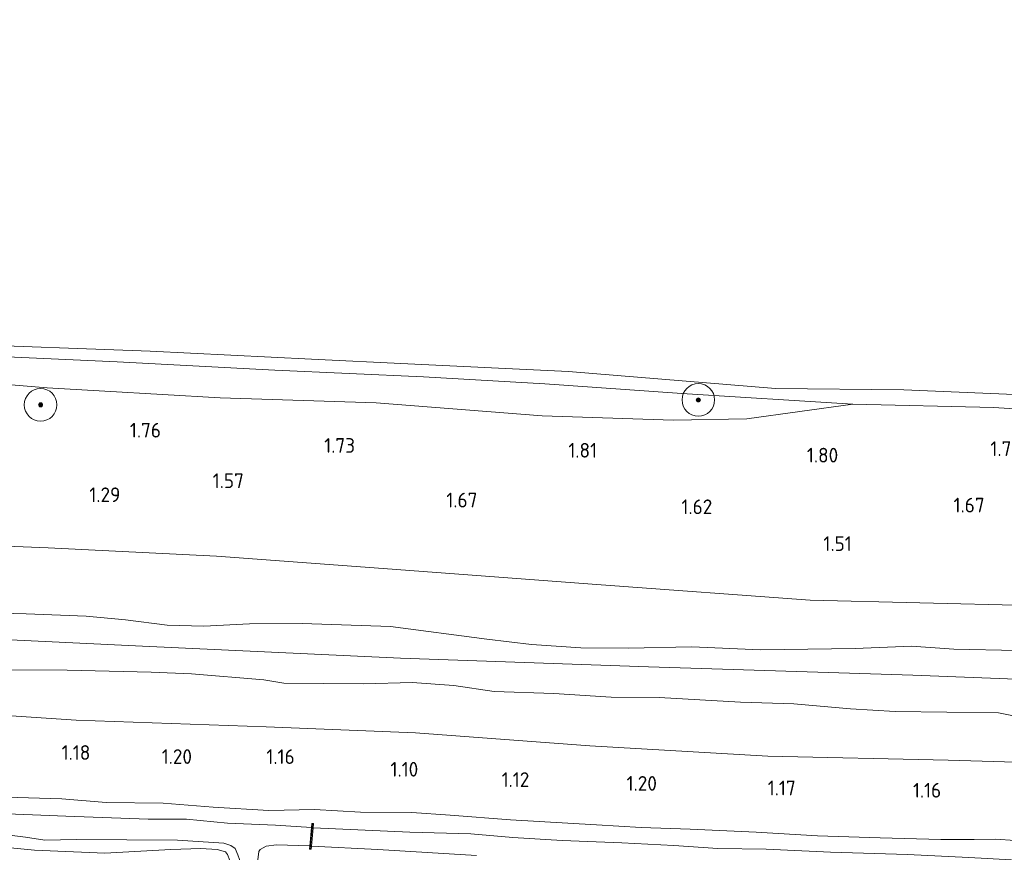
# Model space of a CAD drawing. Extents: x 126429 to 133038, y 413091 to 414846.
# Tile 197 of 256: x 130391 to 130511, y 413474 to 413576. Entities that reach past the tile are written whole.
import ezdxf
from ezdxf.enums import TextEntityAlignment as Align

# ---------------------------------------------------------------- set-up
doc = ezdxf.new("R2010")
doc.units = 0
for name, color, linetype, lineweight in [('B-ME-GR-BOOM-S', 90, 'Continuous', 25), ('B-ME-GR-BOUWLAND_AKKERBOUW-GV', 80, 'Continuous', 13), ('B-ME-GR-GRAS-GV', 60, 'Continuous', 13), ('B-ME-GW-OPHOGING_KRUIN-G', 90, 'Continuous', 18), ('B-ME-GW-TALUD_KRUIN-G', 90, 'Continuous', 18), ('B-ME-GW-TALUD_TEEN-G', 90, 'Continuous', 18), ('B-ME-KW-KUNSTWERK_STUW-G', 170, 'Continuous', 18), ('B-ME-KW-KUNSTWERK_STUW-GV', 170, 'Continuous', 18), ('B-ME-OB-BEKLEDING_STORTSTEEN-GV', 30, 'Continuous', 18), ('B-ME-OB-OEVERVOORZIENING-G', 7, 'Continuous', 18), ('B-ME-OG-HOOGTEPUNT-S', 7, 'Continuous', 25), ('B-ME-OG-WATER_RIVIER-GV', 130, 'Continuous', 18), ('B-ME-OG-WATER_SLOOT-G', 120, 'Continuous', 18), ('B-ME-OG-WATER_SLOOT-GV', 120, 'Continuous', 18)]:
    doc.layers.add(name, color=color, linetype=linetype, lineweight=lineweight)
doc.styles.add('NLCS-ISO-ANNOTATIVE-T18', font='NLCS-ISO.ttf', dxfattribs={"height": 1.8})

# ---------------------------------------------------------------- blocks, each defined once
blk = doc.blocks.new('SAL-HOOGTELABEL-SO')
at = {"color": 0, "linetype": 'ByBlock', "lineweight": -2, "style": 'NLCS-ISO-ANNOTATIVE-T18'}
blk.add_attdef('HOOGTE', text='', height=1.8, dxfattribs=at).set_placement((2.79, 0), align=Align.RIGHT)
blk = doc.blocks.new('SGR-BOOM_01-SO')
at = {"linetype": 'ByBlock', "lineweight": 18}
h = blk.add_hatch(color=0, dxfattribs=at)
h.dxf.hatch_style = 1
edge = h.paths.add_edge_path()
edge.add_arc((0, 0), 0.25, 0, 360)
at = {"color": 0, "linetype": 'ByBlock', "lineweight": 18}
for radius in [2, 0.25]:
    blk.add_circle((0, 0), radius, dxfattribs=at)

msp = doc.modelspace()

# ---------------------------------------------------------------- linework, layer by layer
at = {"layer": 'B-ME-GR-BOUWLAND_AKKERBOUW-GV'}
msp.add_polyline3d([(130386.896, 413474.441, 1.084), (130392.413, 413473.906, 0.972), (130401.021, 413473.532, 1.059), (130409.127, 413473.963, 0.997), (130412.786, 413474.115, 0.722), (130414.778, 413473.973, 0.759), (130415.788, 413473.696, 0.822), (130416.034, 413473.363, 0.809), (130416.331, 413472.629, 0.847), (130416.513, 413471.02, 0.972), (130416.794, 413464.397, 1.022), (130417.321, 413455.036, 1.034), (130377.333, 413458.659, 0.809)], dxfattribs=at)
at = {"layer": 'B-ME-GR-GRAS-GV'}
msp.add_polyline3d([(130479.698, 413526.793, 1.488), (130470.667, 413526.615, 1.601), (130454.622, 413527.164, 1.676), (130434.297, 413528.731, 1.676), (130415.155, 413529.37, 1.651), (130393.959, 413530.574, 1.613), (130383.137, 413531.496, 1.538), (130367.655, 413532.647, 1.625), (130357.931, 413533.343, 1.642), (130357.684, 413536.099, 1.246), (130367.565, 413535.512, 1.15), (130382.709, 413534.65, 1.025), (130402.532, 413533.766, 1.2), (130421.839, 413532.726, 1.25), (130440.078, 413531.906, 1.363), (130454.956, 413531.078, 1.238), (130471.732, 413529.891, 1.188), (130492.722, 413528.593, 1.238)], close=True, dxfattribs=at)
for points in [[(130383.137, 413531.496, 1.538), (130393.959, 413530.574, 1.613), (130415.155, 413529.37, 1.651), (130434.297, 413528.731, 1.676), (130454.622, 413527.164, 1.676), (130470.667, 413526.615, 1.601), (130479.698, 413526.793, 1.488), (130492.722, 413528.593, 1.238), (130509.974, 413528.176, 1.276), (130519.984, 413527.527, 1.426), (130540.151, 413526.544, 1.313), (130562.623, 413525.587, 1.201), (130577.249, 413525.251, 1.013), (130576.527, 413519.119, 1.422), (130574.451, 413501.464, 1.342), (130546.547, 413502.149, 1.467), (130514.351, 413503.875, 1.53), (130487.472, 413504.545, 1.542), (130461.853, 413506.417, 1.53), (130435.141, 413508.44, 1.517), (130414.712, 413509.929, 1.442), (130394.082, 413510.954, 1.43), (130374.553, 413511.747, 1.305)], [(130374.553, 413511.747, 1.305), (130394.082, 413510.954, 1.43), (130414.712, 413509.929, 1.442), (130435.141, 413508.44, 1.517), (130461.853, 413506.417, 1.53), (130487.472, 413504.545, 1.542), (130514.351, 413503.875, 1.53)], [(130386.634, 413502.981, 1.821), (130391.389, 413502.858, 1.853), (130398.727, 413502.597, 1.853), (130403.543, 413502.119, 1.844), (130408.641, 413501.478, 1.83), (130413.169, 413501.346, 1.821), (130418.751, 413501.637, 1.839), (130425.205, 413501.693, 1.853), (130436.046, 413501.301, 1.821), (130447.83, 413499.777, 1.799), (130453.329, 413499.099, 1.803), (130459.346, 413498.714, 1.826), (130465.175, 413498.671, 1.808), (130472.979, 413498.817, 1.817), (130481.408, 413498.471, 1.763), (130492.988, 413498.609, 1.767), (130499.901, 413498.905, 1.767), (130505.076, 413498.555, 1.758), (130512.873, 413498.386, 1.821)], [(130512.873, 413498.386, 1.821), (130505.076, 413498.555, 1.758), (130499.901, 413498.905, 1.767), (130492.988, 413498.609, 1.767), (130481.408, 413498.471, 1.763), (130472.979, 413498.817, 1.817), (130465.175, 413498.671, 1.808), (130459.346, 413498.714, 1.826), (130453.329, 413499.099, 1.803), (130447.83, 413499.777, 1.799), (130436.046, 413501.301, 1.821), (130425.205, 413501.693, 1.853), (130418.751, 413501.637, 1.839), (130413.169, 413501.346, 1.821), (130408.641, 413501.478, 1.83), (130403.543, 413502.119, 1.844), (130398.727, 413502.597, 1.853), (130391.389, 413502.858, 1.853), (130386.634, 413502.981, 1.821)], [(130512.828, 413490.284, 1.79), (130510.547, 413490.719, 1.794), (130497.915, 413490.878, 1.893), (130492.435, 413491.235, 1.893), (130485.47, 413491.825, 1.897), (130478.931, 413492.02, 1.897), (130468.98, 413492.603, 1.933), (130463.074, 413492.639, 1.906), (130456.062, 413493.108, 1.974), (130448.727, 413493.365, 1.956), (130443.786, 413494.089, 1.942), (130438.673, 413494.47, 1.929), (130432.757, 413494.305, 1.906), (130422.959, 413494.351, 1.933), (130420.497, 413494.78, 1.929), (130411.651, 413495.52, 1.942), (130406.702, 413495.728, 1.947), (130396.401, 413495.979, 1.933), (130385.291, 413496, 1.942)], [(130385.291, 413496, 1.942), (130396.401, 413495.979, 1.933), (130406.702, 413495.728, 1.947), (130411.651, 413495.52, 1.942), (130420.497, 413494.78, 1.929), (130422.959, 413494.351, 1.933), (130432.757, 413494.305, 1.906), (130438.673, 413494.47, 1.929), (130443.786, 413494.089, 1.942), (130448.727, 413493.365, 1.956), (130456.062, 413493.108, 1.974), (130463.074, 413492.639, 1.906), (130468.98, 413492.603, 1.933), (130478.931, 413492.02, 1.897), (130485.47, 413491.825, 1.897), (130492.435, 413491.235, 1.893), (130497.915, 413490.878, 1.893), (130510.547, 413490.719, 1.794), (130512.828, 413490.284, 1.79)], [(130379.041, 413491.051, 1.434), (130397.493, 413489.853, 1.434), (130420.803, 413489.017, 1.447), (130439.09, 413488.276, 1.447), (130460.476, 413486.682, 1.472), (130482.288, 413485.435, 1.484), (130504.372, 413484.914, 1.384), (130530.702, 413484.149, 1.334)], [(130530.702, 413484.149, 1.334), (130504.372, 413484.914, 1.384), (130482.288, 413485.435, 1.484), (130460.476, 413486.682, 1.472), (130439.09, 413488.276, 1.447), (130420.803, 413489.017, 1.447), (130397.493, 413489.853, 1.434), (130379.041, 413491.051, 1.434)], [(130512.599, 413475.085, 1.068), (130510.214, 413475.232, 1.059), (130507.596, 413475.194, 1.176), (130503.487, 413475.197, 1.185), (130496.04, 413475.41, 1.275), (130488.371, 413475.648, 1.288), (130480.863, 413476.109, 1.248), (130472.764, 413476.478, 1.252), (130466.775, 413476.675, 1.257), (130461.275, 413477.011, 1.243), (130450.744, 413477.594, 1.279), (130443.328, 413478.182, 1.292), (130438.643, 413478.514, 1.283), (130432.358, 413478.541, 1.292), (130426.699, 413478.901, 1.283), (130421.14, 413478.777, 1.292), (130414.3, 413479.153, 1.301), (130408.17, 413479.672, 1.301), (130401.199, 413479.755, 1.254), (130395.726, 413480.205, 1.248), (130387.538, 413480.434, 1.198)], [(130387.538, 413480.434, 1.198), (130395.726, 413480.205, 1.248), (130401.199, 413479.755, 1.254), (130408.17, 413479.672, 1.301), (130414.3, 413479.153, 1.301), (130421.14, 413478.777, 1.292), (130426.699, 413478.901, 1.283), (130432.358, 413478.541, 1.292), (130438.643, 413478.514, 1.283), (130443.328, 413478.182, 1.292), (130450.744, 413477.594, 1.279), (130461.275, 413477.011, 1.243), (130466.775, 413476.675, 1.257), (130472.764, 413476.478, 1.252), (130480.863, 413476.109, 1.248), (130488.371, 413475.648, 1.288), (130496.04, 413475.41, 1.275), (130503.487, 413475.197, 1.185), (130507.596, 413475.194, 1.176), (130510.214, 413475.232, 1.059), (130512.599, 413475.085, 1.068)], [(130512.168, 413472.718, -0.154), (130506.908, 413473.01, -0.154), (130499.394, 413473.346, -0.154), (130489.977, 413473.64, -0.154), (130482.064, 413474.038, -0.154), (130476.153, 413474.1, -0.154), (130470.769, 413474.474, -0.154), (130464.371, 413474.782, -0.154), (130457.096, 413475.091, -0.154), (130451.04, 413475.452, -0.154), (130445.885, 413475.879, -0.154), (130438.392, 413476.111, -0.154), (130426.544, 413476.644, -0.154), (130426.591, 413477.151, 0.559), (130426.392, 413477.169, 0.559), (130426.344, 413476.656, -0.154), (130421.93, 413476.94, -0.154), (130416.067, 413477.195, -0.154), (130411.016, 413477.7, -0.154), (130406.324, 413477.698, -0.154), (130396.229, 413478.056, -0.154), (130386.953, 413478.414, -0.154)], [(130385.658, 413476.177, -0.154), (130391.307, 413475.483, -0.154), (130393.682, 413475.131, -0.154), (130397.487, 413475.214, -0.154), (130409.943, 413475.119, -0.154), (130415.594, 413474.773, -0.154), (130416.478, 413474.464, -0.154), (130416.997, 413474.092, -0.154), (130417.339, 413473.324, -0.154), (130417.745, 413472.19, -0.154), (130417.88, 413469.739, -0.154), (130418.616, 413455.077, -0.154), (130417.321, 413455.036, 1.034), (130416.794, 413464.397, 1.022), (130416.513, 413471.02, 0.972), (130416.331, 413472.629, 0.847), (130416.034, 413473.363, 0.809), (130415.788, 413473.696, 0.822), (130414.778, 413473.973, 0.759), (130412.786, 413474.115, 0.722), (130409.127, 413473.963, 0.997), (130401.021, 413473.532, 1.059), (130392.413, 413473.906, 0.972), (130386.896, 413474.441, 1.084)], [(130419.762, 413472.699, -0.154), (130419.879, 413473.745, -0.154), (130420.042, 413473.993, -0.154), (130420.788, 413474.381, -0.154), (130422.044, 413474.534, -0.154), (130426.064, 413474.408, -0.154), (130426.132, 413474.405, -0.154), (130426.097, 413474.029, 0.559), (130426.296, 413474.011, 0.559), (130426.332, 413474.394, -0.154), (130434.476, 413473.969, -0.154), (130446.582, 413473.254, -0.154)]]:
    msp.add_polyline3d(points, dxfattribs=at)
at = {"layer": 'B-ME-GW-OPHOGING_KRUIN-G'}
msp.add_polyline3d([(130227.812, 413510.926, 1.867), (130254.779, 413508.827, 1.902), (130284.706, 413506.933, 1.902), (130318.369, 413504.035, 1.884), (130346.795, 413502.074, 1.929), (130359.915, 413501.281, 1.882), (130374.91, 413500.386, 2), (130404.757, 413498.94, 2.009), (130437.256, 413497.447, 1.987), (130467.672, 413496.362, 2.005), (130500.062, 413495.339, 1.996), (130529.647, 413494.215, 1.933), (130560.417, 413493.492, 1.884), (130573.413, 413492.633, 1.839)], dxfattribs=at)
at = {"layer": 'B-ME-GW-TALUD_KRUIN-G'}
for points in [[(130230.639, 413541.129, 1.663), (130238.681, 413540.572, 1.65), (130264.943, 413538.347, 1.638), (130280.968, 413537.77, 1.788), (130300.777, 413536.615, 1.725), (130320.943, 413534.954, 1.713), (130340.755, 413534.79, 1.6), (130354.368, 413533.585, 1.663), (130357.931, 413533.343, 1.642), (130367.655, 413532.647, 1.625), (130383.137, 413531.496, 1.538), (130393.959, 413530.574, 1.613), (130415.155, 413529.37, 1.651), (130434.297, 413528.731, 1.676), (130454.622, 413527.164, 1.676), (130470.667, 413526.615, 1.601), (130479.698, 413526.793, 1.488), (130492.722, 413528.593, 1.238), (130509.974, 413528.176, 1.276), (130519.984, 413527.527, 1.426), (130540.151, 413526.544, 1.313), (130562.623, 413525.587, 1.201), (130577.249, 413525.251, 1.013)], [(130386.634, 413502.981, 1.821), (130391.389, 413502.858, 1.853), (130398.727, 413502.597, 1.853), (130403.543, 413502.119, 1.844), (130408.641, 413501.478, 1.83), (130413.169, 413501.346, 1.821), (130418.751, 413501.637, 1.839), (130425.205, 413501.693, 1.853), (130436.046, 413501.301, 1.821), (130447.83, 413499.777, 1.799), (130453.329, 413499.099, 1.803), (130459.346, 413498.714, 1.826), (130465.175, 413498.671, 1.808), (130472.979, 413498.817, 1.817), (130481.408, 413498.471, 1.763), (130492.988, 413498.609, 1.767), (130499.901, 413498.905, 1.767), (130505.076, 413498.555, 1.758), (130512.873, 413498.386, 1.821)], [(130385.291, 413496, 1.942), (130396.401, 413495.979, 1.933), (130406.702, 413495.728, 1.947), (130411.651, 413495.52, 1.942), (130420.497, 413494.78, 1.929), (130422.959, 413494.351, 1.933), (130432.757, 413494.305, 1.906), (130438.673, 413494.47, 1.929), (130443.786, 413494.089, 1.942), (130448.727, 413493.365, 1.956), (130456.062, 413493.108, 1.974), (130463.074, 413492.639, 1.906), (130468.98, 413492.603, 1.933), (130478.931, 413492.02, 1.897), (130485.47, 413491.825, 1.897), (130492.435, 413491.235, 1.893), (130497.915, 413490.878, 1.893), (130510.547, 413490.719, 1.794), (130512.828, 413490.284, 1.79)]]:
    msp.add_polyline3d(points, dxfattribs=at)
at = {"layer": 'B-ME-GW-TALUD_TEEN-G'}
for points in [[(130574.451, 413501.464, 1.342), (130546.547, 413502.149, 1.467), (130514.351, 413503.875, 1.53), (130487.472, 413504.545, 1.542), (130461.853, 413506.417, 1.53), (130435.141, 413508.44, 1.517), (130414.712, 413509.929, 1.442), (130394.082, 413510.954, 1.43), (130374.553, 413511.747, 1.305), (130358.953, 413512.953, 1.391), (130339.812, 413514.031, 1.379), (130322.604, 413515.348, 1.329), (130302.615, 413516.569, 1.404), (130293.873, 413517.105, 1.417), (130280.37, 413517.367, 1.424), (130252.53, 413519.227, 1.462), (130228.671, 413519.983, 1.374)], [(130226.651, 413498.685, 1.114), (130236.555, 413499.252, 1.239), (130246.437, 413501.505, 1.202), (130258.764, 413501.036, 1.264), (130278.074, 413499.159, 1.252), (130297.24, 413497.523, 1.452), (130303.383, 413497.038, 1.477), (130318.026, 413495.538, 1.447), (130337.699, 413493.741, 1.472), (130360.413, 413492.617, 1.422), (130379.041, 413491.051, 1.434), (130397.493, 413489.853, 1.434), (130420.803, 413489.017, 1.447), (130439.09, 413488.276, 1.447), (130460.476, 413486.682, 1.472), (130482.288, 413485.435, 1.484), (130504.372, 413484.914, 1.384), (130530.702, 413484.149, 1.334), (130550.087, 413482.891, 1.409), (130572.253, 413482.494, 1.409)]]:
    msp.add_polyline3d(points, dxfattribs=at)
at = {"layer": 'B-ME-KW-KUNSTWERK_STUW-G'}
msp.add_polyline3d([(130426.491, 413477.148, 0.559), (130426.198, 413474.04, 0.559)], dxfattribs=at)
at = {"layer": 'B-ME-KW-KUNSTWERK_STUW-GV'}
msp.add_polyline3d([(130426.332, 413474.394, -0.154), (130426.296, 413474.011, 0.559), (130426.097, 413474.029, 0.559), (130426.132, 413474.405, -0.154), (130426.344, 413476.656, -0.154), (130426.392, 413477.169, 0.559), (130426.591, 413477.151, 0.559), (130426.544, 413476.644, -0.154)], close=True, dxfattribs=at)
at = {"layer": 'B-ME-OB-BEKLEDING_STORTSTEEN-GV'}
msp.add_polyline3d([(130382.067, 413535.98, 0.9), (130406.572, 413535.066, 0.9), (130426.336, 413534.076, 0.9), (130438.142, 413533.519, 0.9), (130457.849, 413532.587, 0.9), (130483.213, 413530.481, 0.9), (130498.944, 413530.346, 0.9), (130519.323, 413529.491, 0.9), (130541.743, 413528.055, 0.9), (130561.173, 413527.13, 0.9), (130577.388, 413526.433, 0.9), (130577.249, 413525.251, 1.013), (130562.623, 413525.587, 1.201), (130540.151, 413526.544, 1.313), (130519.984, 413527.527, 1.426), (130509.974, 413528.176, 1.276), (130492.722, 413528.593, 1.238), (130471.732, 413529.891, 1.188), (130454.956, 413531.078, 1.238), (130440.078, 413531.906, 1.363), (130421.839, 413532.726, 1.25), (130402.532, 413533.766, 1.2), (130382.709, 413534.65, 1.025)], dxfattribs=at)
at = {"layer": 'B-ME-OB-OEVERVOORZIENING-G'}
msp.add_polyline3d([(130577.388, 413526.433, 0.9), (130561.173, 413527.13, 0.9), (130541.743, 413528.055, 0.9), (130519.323, 413529.491, 0.9), (130498.944, 413530.346, 0.9), (130483.213, 413530.481, 0.9), (130457.849, 413532.587, 0.9), (130438.142, 413533.519, 0.9), (130426.336, 413534.076, 0.9), (130406.572, 413535.066, 0.9), (130382.067, 413535.98, 0.9), (130366.405, 413537.27, 0.9), (130357.521, 413538.104, 0.9), (130337.882, 413539.026, 0.9), (130330.272, 413539.622, 0.9), (130317.943, 413540.627, 0.9), (130305.79, 413541.264, 0.9), (130290.099, 413542.088, 0.9), (130281.155, 413542.578, 0.9), (130267.252, 413543.445, 0.9), (130257.698, 413544.205, 0.9), (130243.267, 413544.818, 0.9), (130231.148, 413546.206, 0.9)], dxfattribs=at)
at = {"layer": 'B-ME-OG-WATER_RIVIER-GV'}
msp.add_polyline3d([(130601.803, 413734.236, 0.9), (130577.388, 413526.433, 0.9), (130561.173, 413527.13, 0.9), (130541.743, 413528.055, 0.9), (130519.323, 413529.491, 0.9), (130498.944, 413530.346, 0.9), (130483.213, 413530.481, 0.9), (130457.849, 413532.587, 0.9), (130438.142, 413533.519, 0.9), (130426.336, 413534.076, 0.9), (130406.572, 413535.066, 0.9), (130382.067, 413535.98, 0.9)], dxfattribs=at)
at = {"layer": 'B-ME-OG-WATER_SLOOT-G'}
for points in [[(130387.538, 413480.434, 1.198), (130395.726, 413480.205, 1.248), (130401.199, 413479.755, 1.254), (130408.17, 413479.672, 1.301), (130414.3, 413479.153, 1.301), (130421.14, 413478.777, 1.292), (130426.699, 413478.901, 1.283), (130432.358, 413478.541, 1.292), (130438.643, 413478.514, 1.283), (130443.328, 413478.182, 1.292), (130450.744, 413477.594, 1.279), (130461.275, 413477.011, 1.243), (130466.775, 413476.675, 1.257), (130472.764, 413476.478, 1.252), (130480.863, 413476.109, 1.248), (130488.371, 413475.648, 1.288), (130496.04, 413475.41, 1.275), (130503.487, 413475.197, 1.185), (130507.596, 413475.194, 1.176), (130510.214, 413475.232, 1.059), (130512.599, 413475.085, 1.068)], [(130417.321, 413455.036, 1.034), (130416.794, 413464.397, 1.022), (130416.513, 413471.02, 0.972), (130416.331, 413472.629, 0.847), (130416.034, 413473.363, 0.809), (130415.788, 413473.696, 0.822), (130414.778, 413473.973, 0.759), (130412.786, 413474.115, 0.722), (130409.127, 413473.963, 0.997), (130401.021, 413473.532, 1.059), (130392.413, 413473.906, 0.972), (130386.896, 413474.441, 1.084), (130376.664, 413475.135, 1.084), (130364.404, 413475.812, 1.034), (130358.526, 413475.862, 1.047), (130349.324, 413476.939, 1.084), (130340.973, 413477.663, 0.934), (130338.596, 413477.959, 0.834), (130337.634, 413477.608, 0.747), (130337.104, 413477.183, 0.734), (130336.867, 413476.56, 0.734), (130336.939, 413475.237, 0.847), (130337.364, 413468.316, 1.059), (130337.937, 413462.201, 1.059)]]:
    msp.add_polyline3d(points, dxfattribs=at)
at = {"layer": 'B-ME-OG-WATER_SLOOT-GV'}
for points in [[(130386.953, 413478.414, -0.154), (130396.229, 413478.056, -0.154), (130406.324, 413477.698, -0.154), (130411.016, 413477.7, -0.154), (130416.067, 413477.195, -0.154), (130421.93, 413476.94, -0.154), (130426.344, 413476.656, -0.154), (130426.132, 413474.405, -0.154), (130426.064, 413474.408, -0.154), (130422.044, 413474.534, -0.154), (130420.788, 413474.381, -0.154), (130420.042, 413473.993, -0.154), (130419.879, 413473.745, -0.154), (130419.762, 413472.699, -0.154)], [(130417.339, 413473.324, -0.154), (130416.997, 413474.092, -0.154), (130416.478, 413474.464, -0.154), (130415.594, 413474.773, -0.154), (130409.943, 413475.119, -0.154), (130397.487, 413475.214, -0.154), (130393.682, 413475.131, -0.154), (130391.307, 413475.483, -0.154), (130385.658, 413476.177, -0.154)], [(130446.582, 413473.254, -0.154), (130434.476, 413473.969, -0.154), (130426.332, 413474.394, -0.154), (130426.544, 413476.644, -0.154), (130438.392, 413476.111, -0.154), (130445.885, 413475.879, -0.154), (130451.04, 413475.452, -0.154), (130457.096, 413475.091, -0.154), (130464.371, 413474.782, -0.154), (130470.769, 413474.474, -0.154), (130476.153, 413474.1, -0.154), (130482.064, 413474.038, -0.154), (130489.977, 413473.64, -0.154), (130499.394, 413473.346, -0.154)]]:
    msp.add_polyline3d(points, dxfattribs=at)

# ---------------------------------------------------------------- block references
at = {"layer": 'B-ME-GR-BOOM-S'}
for p in [(130393.142, 413528.492, 1.79), (130473.768, 413529.095, 1.297)]:
    msp.add_blockref('SGR-BOOM_01-SO', p, dxfattribs=at)
at = {"layer": 'B-ME-OG-HOOGTEPUNT-S'}
for p, values in [((130405.111, 413524.482, 1.76), {'HOOGTE': '1.76'}), ((130428.896, 413522.614, 1.734), {'HOOGTE': '1.73'}), ((130458.567, 413522.018, 1.809), {'HOOGTE': '1.81'}), ((130488.124, 413521.423, 1.796), {'HOOGTE': '1.80'}), ((130510.592, 413522.218, 1.759), {'HOOGTE': '1.76'}), ((130415.272, 413518.288, 1.568), {'HOOGTE': '1.57'}), ((130400.132, 413516.567, 1.285), {'HOOGTE': '1.29'}), ((130443.902, 413515.918, 1.668), {'HOOGTE': '1.67'}), ((130472.691, 413515.095, 1.618), {'HOOGTE': '1.62'}), ((130506.074, 413515.3, 1.668), {'HOOGTE': '1.67'}), ((130489.792, 413510.576, 1.509), {'HOOGTE': '1.51'}), ((130396.454, 413484.968, 1.184), {'HOOGTE': '1.18'}), ((130408.912, 413484.471, 1.196), {'HOOGTE': '1.20'}), ((130421.501, 413484.461, 1.159), {'HOOGTE': '1.16'}), ((130436.644, 413482.911, 1.096), {'HOOGTE': '1.10'}), ((130450.263, 413481.645, 1.122), {'HOOGTE': '1.12'}), ((130465.9, 413481.181, 1.196), {'HOOGTE': '1.20'}), ((130482.913, 413480.618, 1.172), {'HOOGTE': '1.17'}), ((130500.752, 413480.34, 1.159), {'HOOGTE': '1.16'})]:
    msp.add_blockref('SAL-HOOGTELABEL-SO', p, dxfattribs=at).add_auto_attribs(values)

doc.saveas('drawing.dxf')
